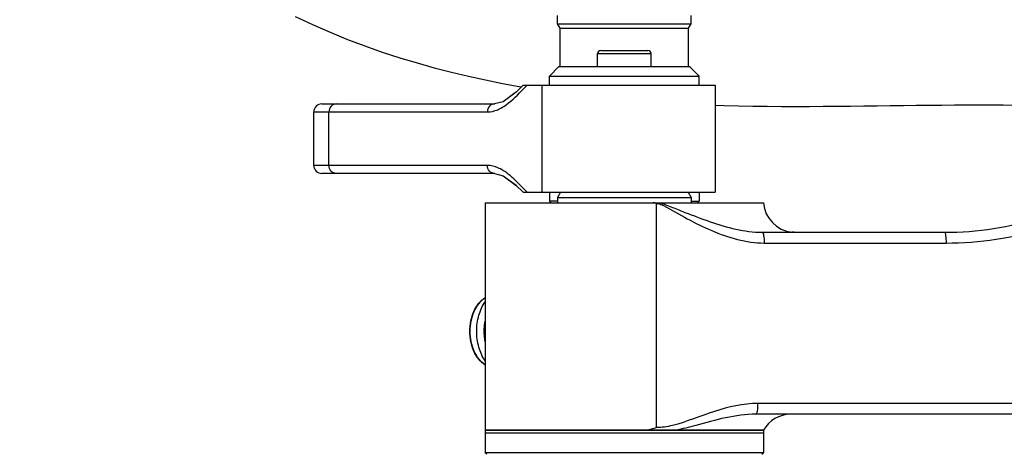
# Model space of a CAD drawing. Header units: millimetres. Extents: x 0 to 5940, y 0 to 4200.
# Tile 26 of 87: x 2521 to 2705, y 405 to 486. Entities that reach past the tile are written whole.
import ezdxf

# ---------------------------------------------------------------- set-up
doc = ezdxf.new("R2010")
doc.units = ezdxf.units.MM
doc.header["$LTSCALE"] = 326.7
doc.layers.get('0').update_dxf_attribs({"linetype": 'CONTINUOUS'})
for name, color, linetype in [('304102000081DXF_CONTINUOUS_LINE', 7, 'CONTINUOUS'), ('304103000030DXF_CONTINUOUS_LINE', 7, 'CONTINUOUS'), ('304104000208DXF_CONTINUOUS_LINE', 7, 'CONTINUOUS'), ('304104000210DXF_CONTINUOUS_LINE', 7, 'CONTINUOUS'), ('304104000212DXF_CONTINUOUS_LINE', 7, 'CONTINUOUS'), ('304104000223DXF_CONTINUOUS_LINE', 7, 'CONTINUOUS'), ('304105000162DXF_CONTINUOUS_LINE', 7, 'CONTINUOUS'), ('501023000078DXF_CONTINUOUS_LINE', 7, 'CONTINUOUS'), ('604007000001DXF_CONTINUOUS_LINE', 7, 'CONTINUOUS'), ('626001000001DXF_CONTINUOUS_LINE', 7, 'CONTINUOUS'), ('XIANLAN_DXF_CONTINUOUS_LINE', 7, 'CONTINUOUS')]:
    doc.layers.add(name, color=color, linetype=linetype)

msp = doc.modelspace()

# ---------------------------------------------------------------- linework, layer by layer
at = {"color": 2, "linetype": 'Continuous'}
msp.add_circle((2718.902, 681.882), 486, dxfattribs=at)
at = {"layer": '304102000081DXF_CONTINUOUS_LINE', "color": 7, "linetype": 'Continuous'}
for p, q in [((2607.852, 451.882), (2607.852, 409.382)), ((2607.852, 451.882), (2659.852, 451.882)), ((2659.602, 446.382), (2693.69, 446.382)), ((2665.18, 446.417), (2665.178, 446.417)), ((2665.181, 446.417), (2665.18, 446.417)), ((2665.19, 446.416), (2665.181, 446.417)), ((2713.003, 412.382), (2658.445, 412.382)), ((2659.852, 409.382), (2607.854, 409.382))]:
    msp.add_line(p, q, dxfattribs=at)
at = {"layer": '304102000081DXF_CONTINUOUS_LINE', "color": 9, "linetype": 'Continuous'}
for p, q in [((2639.827, 451.804), (2639.827, 409.877)), ((2659.991, 444.382), (2693.963, 444.382)), ((2713.206, 414.382), (2658.837, 414.382))]:
    msp.add_line(p, q, dxfattribs=at)
at = {"layer": '304102000081DXF_CONTINUOUS_LINE', "color": 7, "linetype": 'Continuous'}
for centre, radius, start, end in [((2693.692, 506.382), 60, 269.99819, 305.00195), ((2665.831, 452.382), 6, 184.78019, 263.76745), ((2618.952, 427.882), 11.263, 171.70531, 188.29469), ((2665.048, 406.382), 6, 90.94705, 150)]:
    msp.add_arc(centre, radius, start, end, dxfattribs=at)
at = {"layer": '304102000081DXF_CONTINUOUS_LINE', "color": 9, "linetype": 'Continuous'}
for points, knots in [([(2693.963, 444.382), (2700.219, 444.382), (2712.83, 446.315), (2724.262, 451.984), (2729.4, 455.594)], [0, 0, 0, 0, 0.4990484, 1, 1, 1, 1]), ([(2640.422, 451.882), (2641.256, 451.715), (2642.829, 451.038), (2645.963, 449.813), (2649.869, 448.299), (2654.646, 446.861), (2657.952, 446.382), (2659.602, 446.382)], [0, 0, 0, 0, 0.1271811, 0.2538297, 0.5048447, 0.7531807, 1, 1, 1, 1]), ([(2641.183, 451.378), (2642.697, 450.624), (2645.596, 448.866), (2651.614, 445.874), (2656.631, 444.382), (2659.991, 444.382)], [0, 0, 0, 0, 0.250778, 0.5016146, 1, 1, 1, 1]), ([(2659.602, 446.382), (2659.673, 446.382), (2659.809, 446.137), (2659.943, 445.51), (2659.991, 444.855), (2659.991, 444.382)], [0, 0, 0, 0, 0.1022207, 0.3189677, 1, 1, 1, 1]), ([(2665.608, 446.382), (2665.551, 446.382), (2665.41, 446.386), (2665.27, 446.403), (2665.187, 446.416)], [0, 0, 0, 0, 0.4003387, 1, 1, 1, 1]), ([(2693.692, 446.382), (2693.754, 446.382), (2693.832, 446.109), (2693.938, 445.526), (2693.963, 444.854), (2693.963, 444.382)], [0, 0, 0, 0, 0.0900977, 0.3066254, 1, 1, 1, 1]), ([(2658.837, 414.382), (2656.08, 414.382), (2650.584, 413.162), (2645.523, 410.938), (2642.842, 410.277)], [0, 0, 0, 0, 0.4995729, 1, 1, 1, 1]), ([(2658.444, 412.382), (2658.516, 412.382), (2658.654, 412.625), (2658.789, 413.253), (2658.837, 413.909), (2658.837, 414.382)], [0, 0, 0, 0, 0.102664, 0.3194266, 1, 1, 1, 1]), ([(2658.445, 412.382), (2654.633, 412.382), (2649.635, 410.899), (2644.706, 409.624), (2643.438, 409.382)], [0, 0, 0, 0, 0.7469678, 1, 1, 1, 1])]:
    msp.add_open_spline(points, degree=3, knots=knots, dxfattribs=at)
at = {"layer": '304102000081DXF_CONTINUOUS_LINE', "color": 7, "linetype": 'Continuous'}
for points in [[(2639.827, 451.804), (2639.635, 451.862), (2639.43, 451.882), (2639.229, 451.882)], [(2637.006, 409.382), (2637.961, 409.385), (2638.911, 409.609), (2639.827, 409.877)]]:
    msp.add_open_spline(points, degree=3, dxfattribs=at)
at = {"layer": '304102000081DXF_CONTINUOUS_LINE', "color": 9, "linetype": 'Continuous'}
for points in [[(2639.827, 451.804), (2640.052, 451.802), (2640.277, 451.75), (2640.491, 451.678)], [(2640.491, 451.678), (2640.729, 451.597), (2640.958, 451.49), (2641.183, 451.378)], [(2642.842, 410.277), (2641.858, 410.034), (2640.841, 409.877), (2639.827, 409.877)]]:
    msp.add_open_spline(points, degree=3, dxfattribs=at)
at = {"layer": '304103000030DXF_CONTINUOUS_LINE', "color": 7, "linetype": 'Continuous'}
for p, q in [((2614.953, 473.882), (2650.85, 473.882)), ((2650.852, 473.882), (2650.852, 453.882)), ((2613.655, 472.604), (2612.534, 471.766)), ((2577.352, 470.382), (2609.642, 470.382)), ((2575.852, 458.882), (2575.852, 468.882)), ((2609.642, 457.382), (2577.352, 457.382)), ((2614.953, 453.882), (2650.85, 453.882))]:
    msp.add_line(p, q, dxfattribs=at)
at = {"layer": '304103000030DXF_CONTINUOUS_LINE', "color": 9, "linetype": 'Continuous'}
for p, q in [((2618.445, 473.882), (2618.445, 453.882)), ((2575.852, 468.882), (2608.283, 468.882)), ((2578.663, 458.882), (2578.663, 468.882)), ((2608.283, 458.882), (2575.852, 458.882))]:
    msp.add_line(p, q, dxfattribs=at)
at = {"layer": '304103000030DXF_CONTINUOUS_LINE', "color": 7, "linetype": 'Continuous'}
for points in [[(2614.952, 473.882), (2613.623, 472.572), (2611.216, 470.792), (2609.633, 470.382)], [(2609.634, 457.382), (2611.252, 456.954), (2613.664, 455.153), (2614.952, 453.882)], [(2611.233, 456.959), (2613.623, 455.191), (2613.655, 455.16)]]:
    msp.add_lwpolyline(points, dxfattribs=at)
for centre, start, end in [((2577.352, 468.882), 90, 180), ((2577.352, 458.882), 180, 270)]:
    msp.add_arc(centre, 1.5, start, end, dxfattribs=at)
at = {"layer": '304103000030DXF_CONTINUOUS_LINE', "color": 9, "linetype": 'Continuous'}
for points, knots in [([(2610.202, 469.301), (2610.603, 469.471), (2612.279, 470.402), (2613.629, 471.788), (2614.664, 472.832)], [0, 0, 0, 0, 0.22842, 1, 1, 1, 1]), ([(2580.022, 470.382), (2579.67, 470.382), (2578.92, 470.025), (2578.663, 469.259), (2578.663, 468.882)], [0, 0, 0, 0, 0.4826444, 1, 1, 1, 1]), ([(2609.633, 470.382), (2609.282, 470.379), (2608.538, 470.021), (2608.283, 469.258), (2608.283, 468.882)], [0, 0, 0, 0, 0.4827225, 1, 1, 1, 1]), ([(2580.022, 457.382), (2579.67, 457.382), (2578.92, 457.738), (2578.663, 458.504), (2578.663, 458.882)], [0, 0, 0, 0, 0.4826444, 1, 1, 1, 1]), ([(2609.634, 457.382), (2609.283, 457.384), (2608.538, 457.742), (2608.283, 458.505), (2608.283, 458.882)], [0, 0, 0, 0, 0.4827134, 1, 1, 1, 1]), ([(2614.704, 454.891), (2614.416, 455.182), (2613.322, 456.289), (2612.154, 457.352), (2611.174, 457.955)], [0, 0, 0, 0, 0.2621535, 1, 1, 1, 1])]:
    msp.add_open_spline(points, degree=3, knots=knots, dxfattribs=at)
for points in [[(2614.664, 472.832), (2615.015, 473.187), (2615.367, 473.541), (2615.732, 473.882)], [(2608.283, 468.882), (2608.938, 468.882), (2609.6, 469.044), (2610.202, 469.301)], [(2610.233, 458.449), (2609.622, 458.713), (2608.949, 458.882), (2608.283, 458.882)], [(2611.174, 457.955), (2610.872, 458.141), (2610.558, 458.309), (2610.233, 458.449)], [(2615.732, 453.882), (2615.381, 454.209), (2615.042, 454.55), (2614.704, 454.891)]]:
    msp.add_open_spline(points, degree=3, dxfattribs=at)
at = {"layer": '304104000208DXF_CONTINUOUS_LINE', "color": 7, "linetype": 'Continuous'}
for p, q in [((2621.352, 485.382), (2621.352, 486.882)), ((2646.352, 485.382), (2646.352, 486.882)), ((2621.852, 484.516), (2621.352, 485.382)), ((2621.352, 485.382), (2646.352, 485.382)), ((2621.852, 477.382), (2621.852, 484.516)), ((2621.852, 484.516), (2645.852, 484.516)), ((2645.852, 484.516), (2646.352, 485.382)), ((2645.852, 477.382), (2645.852, 484.516))]:
    msp.add_line(p, q, dxfattribs=at)
at = {"layer": '304104000210DXF_CONTINUOUS_LINE', "color": 7, "linetype": 'Continuous'}
for p, q in [((2619.852, 475.582), (2621.652, 477.382)), ((2621.652, 477.382), (2646.052, 477.382)), ((2647.852, 475.582), (2646.052, 477.382)), ((2619.852, 473.882), (2619.852, 475.582)), ((2619.852, 475.582), (2647.852, 475.582)), ((2647.852, 473.882), (2647.852, 475.582)), ((2619.852, 453.882), (2619.852, 452.182)), ((2647.852, 453.882), (2647.852, 452.182)), ((2619.852, 452.182), (2620.152, 451.882)), ((2621.352, 452.182), (2619.852, 452.182)), ((2646.352, 452.182), (2647.852, 452.182)), ((2647.852, 452.182), (2647.552, 451.882))]:
    msp.add_line(p, q, dxfattribs=at)
at = {"layer": '304104000212DXF_CONTINUOUS_LINE', "color": 7, "linetype": 'Continuous'}
for p, q in [((2607.852, 408.882), (2607.852, 405.182)), ((2607.852, 408.882), (2659.852, 408.882)), ((2659.852, 408.882), (2659.852, 405.182)), ((2608.152, 404.882), (2607.852, 405.182)), ((2659.852, 405.182), (2607.852, 405.182)), ((2659.552, 404.882), (2659.852, 405.182))]:
    msp.add_line(p, q, dxfattribs=at)
at = {"layer": '304104000223DXF_CONTINUOUS_LINE', "color": 7, "linetype": 'Continuous'}
for p, q in [((2621.929, 453.882), (2621.352, 452.882)), ((2621.352, 452.882), (2621.352, 451.882)), ((2621.352, 452.882), (2646.352, 452.882)), ((2645.775, 453.882), (2646.352, 452.882)), ((2646.352, 452.882), (2646.352, 451.882))]:
    msp.add_line(p, q, dxfattribs=at)
at = {"layer": '304105000162DXF_CONTINUOUS_LINE', "color": 7, "linetype": 'Continuous'}
for p, q in [((2607.852, 409.382), (2607.852, 408.882)), ((2607.852, 409.382), (2659.852, 409.382)), ((2607.852, 408.882), (2659.852, 408.882)), ((2659.852, 409.382), (2659.852, 408.882))]:
    msp.add_line(p, q, dxfattribs=at)
at = {"layer": '501023000078DXF_CONTINUOUS_LINE', "color": 7, "linetype": 'Continuous'}
for p, q in [((2629.452, 480.382), (2638.252, 480.382)), ((2628.852, 477.382), (2628.852, 479.782)), ((2638.852, 477.382), (2638.852, 479.782))]:
    msp.add_line(p, q, dxfattribs=at)
at = {"layer": '501023000078DXF_CONTINUOUS_LINE', "color": 9, "linetype": 'Continuous'}
msp.add_line((2628.852, 479.782), (2638.852, 479.782), dxfattribs=at)
at = {"layer": '501023000078DXF_CONTINUOUS_LINE', "color": 7, "linetype": 'Continuous'}
for centre, start, end in [((2629.452, 479.782), 90, 180), ((2638.252, 479.782), 0, 90)]:
    msp.add_arc(centre, 0.6, start, end, dxfattribs=at)
at = {"layer": '604007000001DXF_CONTINUOUS_LINE', "color": 7, "linetype": 'Continuous'}
msp.add_arc((2619.007, 427.882), 11.318, 179.67884, 180.32117, dxfattribs=at)
for points, knots in [([(2607.847, 422.347), (2607.323, 423.121), (2606.529, 424.932), (2606.143, 427.882), (2606.529, 430.831), (2607.323, 432.642), (2607.847, 433.417)], [0, 0, 0, 0, 0.2412033, 0.5, 0.7587967, 1, 1, 1, 1]), ([(2607.689, 427.945), (2607.69, 428.1), (2607.706, 428.716), (2607.773, 429.33), (2607.851, 429.785)], [0, 0, 0, 0, 0.2512452, 1, 1, 1, 1]), ([(2607.851, 425.978), (2607.825, 426.129), (2607.733, 426.738), (2607.692, 427.355), (2607.689, 427.818)], [0, 0, 0, 0, 0.2485546, 1, 1, 1, 1])]:
    msp.add_open_spline(points, degree=3, knots=knots, dxfattribs=at)
at = {"layer": '626001000001DXF_CONTINUOUS_LINE', "color": 7, "linetype": 'Continuous'}
for points, knots in [([(2604.985, 427.882), (2604.985, 428.531), (2605.111, 429.81), (2605.674, 431.598), (2606.572, 433.116), (2607.4, 433.903), (2607.847, 434.199)], [0, 0, 0, 0, 0.2710173, 0.5322111, 0.7761299, 1, 1, 1, 1]), ([(2607.849, 421.563), (2607.402, 421.859), (2606.573, 422.645), (2605.674, 424.164), (2605.111, 425.952), (2604.985, 427.232), (2604.985, 427.882)], [0, 0, 0, 0, 0.2238557, 0.4677685, 0.7289678, 1, 1, 1, 1])]:
    msp.add_open_spline(points, degree=3, knots=knots, dxfattribs=at)
at = {"layer": '626001000001DXF_CONTINUOUS_LINE', "color": 9, "linetype": 'Continuous'}
for points, knots in [([(2605.073, 427.882), (2605.073, 428.528), (2605.196, 429.799), (2605.744, 431.577), (2606.616, 433.085), (2607.418, 433.873), (2607.851, 434.172)], [0, 0, 0, 0, 0.2723594, 0.5344757, 0.7782612, 1, 1, 1, 1]), ([(2607.851, 421.591), (2607.418, 421.89), (2606.616, 422.678), (2605.744, 424.186), (2605.196, 425.964), (2605.073, 427.235), (2605.073, 427.882)], [0, 0, 0, 0, 0.2217391, 0.4655247, 0.727641, 1, 1, 1, 1])]:
    msp.add_open_spline(points, degree=3, knots=knots, dxfattribs=at)
at = {"layer": 'XIANLAN_DXF_CONTINUOUS_LINE', "color": 7, "linetype": 'Continuous'}
msp.add_line((2614.201, 473.649), (2614.642, 473.575), dxfattribs=at)
for points in [[(2572.396, 486.755), (2575.629, 485.214), (2578.874, 483.782), (2582.129, 482.453), (2585.387, 481.22), (2588.644, 480.078), (2591.893, 479.022), (2595.133, 478.046), (2598.358, 477.147), (2601.567, 476.319), (2604.757, 475.559), (2607.927, 474.864), (2611.075, 474.228), (2614.201, 473.649)], [(2650.852, 470.121), (2652.423, 470.076), (2655.169, 470.017), (2657.884, 469.975), (2660.568, 469.947), (2663.223, 469.932), (2665.851, 469.927), (2668.451, 469.932), (2671.026, 469.944), (2673.577, 469.962), (2676.104, 469.984), (2678.609, 470.01), (2681.09, 470.037), (2683.55, 470.066), (2685.988, 470.095), (2688.404, 470.123), (2690.798, 470.148), (2693.17, 470.17), (2695.519, 470.187), (2697.846, 470.199), (2700.142, 470.204), (2702.403, 470.201), (2704.633, 470.19), (2706.835, 470.168)]]:
    msp.add_lwpolyline(points, dxfattribs=at)

doc.saveas('drawing.dxf')
